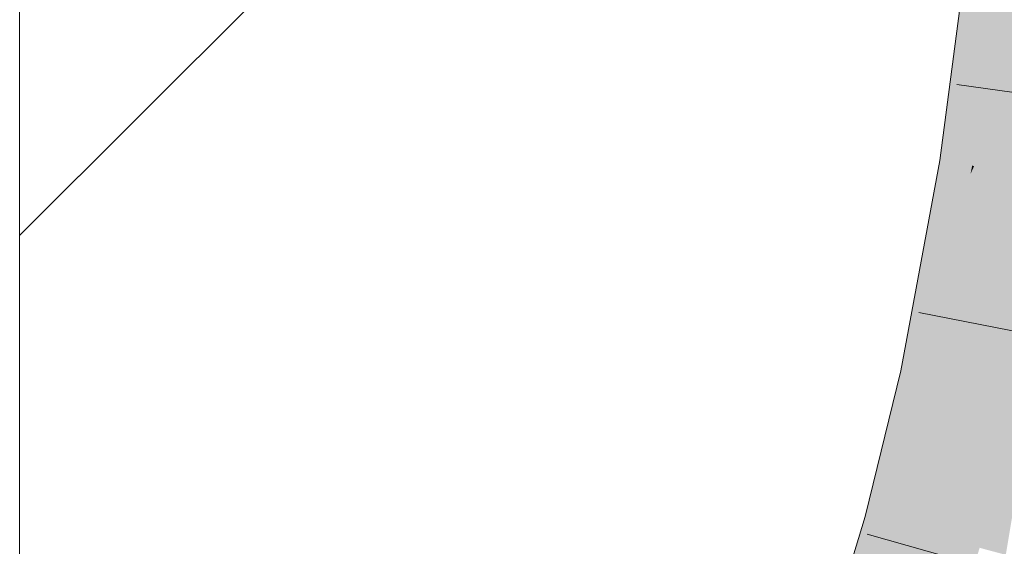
# Model space of a CAD drawing. Extents: x -500 to 300, y 62 to 1162.
# Tile 225 of 256: x 241.118 to 242.157, y 905.127 to 905.682. Entities that reach past the tile are written whole.
import ezdxf

# ---------------------------------------------------------------- set-up
doc = ezdxf.new("R2010")
doc.units = 0
doc.layers.get('0').update_dxf_attribs({"lineweight": 13})
doc.layers.add('E_Detail_Linie_Text_Bem', color=7, linetype='Continuous', lineweight=13)
for name, color, linetype, lineweight, true_color in [('E_Detail_Wandschraffur', 7, 'Continuous', 5, 0xc0c0c0), ('E_Leerrohr 25-A06G93S78I', 7, 'Continuous', 9, 0xff8000), ('E_Leerrohr 25-Shading', 7, 'Continuous', 9, 0xff8000)]:
    doc.layers.add(name, color=color, linetype=linetype, lineweight=lineweight, true_color=true_color)

# ---------------------------------------------------------------- blocks, each defined once
blk = doc.blocks.new('Shading-A06G93GV8I', base_point=(241.4508, 904.1259))
at = {"layer": 'E_Leerrohr 25-Shading', "color": 43, "true_color": 0xd7ab7f}
for points in [[(242.1318, 905.767), (242.1197, 905.7683), (242.0921, 905.5331), (242.0887, 905.5336)], [(242.1371, 905.7664), (242.1318, 905.767), (242.0964, 905.5324), (242.0921, 905.5331)], [(242.1371, 905.7664), (242.0964, 905.5324), (242.1515, 905.7648), (242.1154, 905.5294)], [(242.1515, 905.7648), (242.1154, 905.5294), (242.1544, 905.7645), (242.1195, 905.5287)], [(242.1544, 905.7645), (242.1195, 905.5287), (242.1561, 905.7643), (242.1228, 905.5282)], [(242.1228, 905.5282), (242.1249, 905.5279), (242.1561, 905.7643)], [(242.0964, 905.5324), (242.0921, 905.5331), (242.0613, 905.3857), (242.0755, 905.4625)], [(242.0964, 905.5324), (242.0613, 905.3857), (242.1154, 905.5294), (242.1056, 905.4849)], [(242.0921, 905.5331), (242.0887, 905.5336), (242.0755, 905.4625)], [(242.121, 905.5192), (242.0771, 905.3058), (242.1249, 905.5279), (242.0811, 905.3049)], [(242.0811, 905.3049), (242.0835, 905.3044), (242.1249, 905.5279)], [(242.1154, 905.5294), (242.1056, 905.4849), (242.1195, 905.5287), (242.1142, 905.504)], [(242.1195, 905.5287), (242.1142, 905.504), (242.1228, 905.5282), (242.121, 905.5192)], [(242.121, 905.5192), (242.1249, 905.5279), (242.1228, 905.5282)], [(242.0722, 905.3068), (242.0771, 905.3058), (242.1142, 905.504), (242.121, 905.5192)], [(242.1142, 905.504), (242.1056, 905.4849), (242.0722, 905.3068), (242.067, 905.3079)], [(242.1056, 905.4849), (242.0613, 905.3857), (242.067, 905.3079), (242.0476, 905.312)], [(242.0476, 905.312), (242.0101, 905.1581), (242.067, 905.3079), (242.0225, 905.1547)], [(242.067, 905.3079), (242.0225, 905.1547), (242.0722, 905.3068), (242.0285, 905.153)], [(242.0722, 905.3068), (242.0285, 905.153), (242.0771, 905.3058), (242.0344, 905.1514)], [(242.0771, 905.3058), (242.0344, 905.1514), (242.0811, 905.3049), (242.0396, 905.15)], [(242.0811, 905.3049), (242.0396, 905.15), (242.0835, 905.3044), (242.0436, 905.1489)], [(242.0436, 905.1489), (242.0454, 905.1484), (242.0835, 905.3044)], [(242.0101, 905.1581), (241.966, 905.0135), (242.0225, 905.1547), (241.9704, 905.012)], [(242.0225, 905.1547), (241.9704, 905.012), (242.0285, 905.153), (241.977, 905.0098)], [(242.0285, 905.153), (241.977, 905.0098), (242.0344, 905.1514), (241.9837, 905.0075)], [(242.0344, 905.1514), (241.9837, 905.0075), (242.0396, 905.15), (241.9901, 905.0053)], [(242.0396, 905.15), (241.9901, 905.0053), (242.0436, 905.1489), (241.9955, 905.0035)], [(242.0436, 905.1489), (241.9955, 905.0035), (242.0454, 905.1484), (241.9989, 905.0023)], [(241.9989, 905.0023), (242.0007, 905.0017), (242.0454, 905.1484)]]:
    blk.add_solid(points, dxfattribs=at)
at = {"layer": 'E_Leerrohr 25-Shading', "color": 31, "true_color": 0xfabd7f}
for points in [[(242.1249, 905.5279), (242.2122, 905.5141), (242.1561, 905.7643), (242.2439, 905.7546)], [(242.0835, 905.3044), (242.17, 905.2863), (242.1249, 905.5279), (242.2122, 905.5141)], [(242.0454, 905.1484), (242.1307, 905.1251), (242.0835, 905.3044), (242.17, 905.2863)], [(242.17, 905.2863), (242.1307, 905.1251), (242.1351, 905.1238)], [(242.1452, 905.1211), (242.1759, 905.285), (242.1351, 905.1238), (242.17, 905.2863)], [(242.1583, 905.1176), (242.1857, 905.283), (242.1452, 905.1211), (242.1759, 905.285)], [(242.0007, 905.0017), (242.0843, 904.9731), (242.0454, 905.1484), (242.1307, 905.1251)]]:
    blk.add_solid(points, dxfattribs=at)
blk = doc.blocks.new('Referenz-A06G93SG8I')
at = {"layer": 'E_Detail_Linie_Text_Bem', "linetype": 'Continuous', "ltscale": 0.13}
blk.add_line((241.118, 903.8823), (241.118, 931.8823), dxfattribs=at)
at = {"layer": 'E_Detail_Wandschraffur', "linetype": 'ByBlock', "ltscale": 0.13}
blk.add_line((241.118, 905.4544), (242.1093, 906.4457), dxfattribs=at)
at = {"layer": 'E_Leerrohr 25-A06G93S78I', "linetype": 'Continuous', "ltscale": 0.13}
for p, q in [((242.0887, 905.5336), (242.1197, 905.7683)), ((242.3395, 905.5809), (242.1068, 905.6138)), ((242.0476, 905.3119), (242.0887, 905.5336)), ((242.2973, 905.3284), (242.0666, 905.3733)), ((242.0101, 905.1581), (242.0476, 905.3119)), ((241.966, 905.0135), (242.0101, 905.1581)), ((242.2384, 905.0756), (242.0122, 905.1393))]:
    blk.add_line(p, q, dxfattribs=at)

msp = doc.modelspace()

# ---------------------------------------------------------------- block references
at = {"color": 8, "lineweight": 25, "ltscale": 0.25, "true_color": 0x808080}
msp.add_blockref('Referenz-A06G93SG8I', (0, 0), dxfattribs=at)
msp.add_blockref('Shading-A06G93GV8I', (241.4508, 904.1259))

doc.saveas('drawing.dxf')
